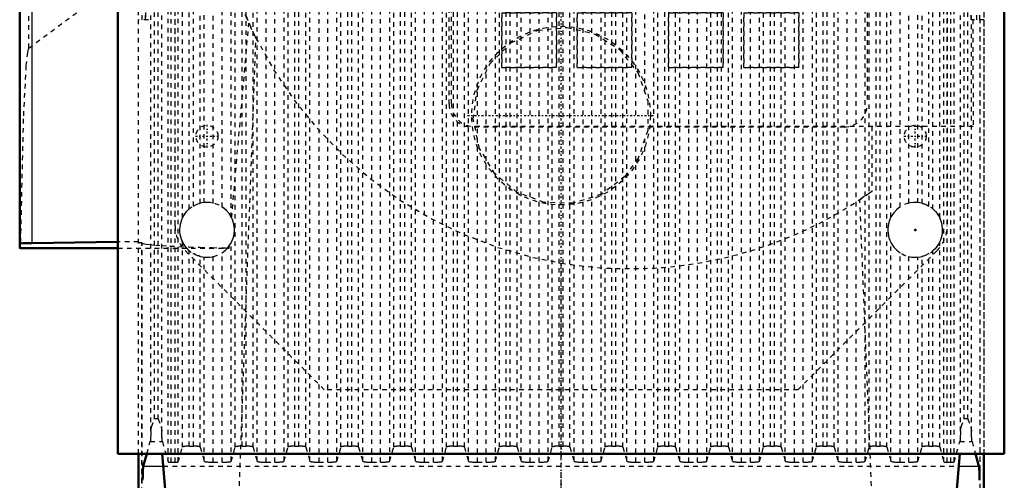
# Model space of a CAD drawing. Header units: millimetres. Extents: x -1089 to 355, y -118 to 1145.
# Tile 8 of 20: x -579 to -363, y 620 to 721. Entities that reach past the tile are written whole.
import ezdxf

# ---------------------------------------------------------------- set-up
doc = ezdxf.new("R2010")
doc.units = ezdxf.units.MM
doc.linetypes.add('Center', pattern=[1.5, 0.45, -0.5, 0.05, -0.5])
doc.linetypes.add('Dashed', pattern=[2, 1, -1])
for name, color, linetype, lineweight in [('2d ConnectionPoints', 7, 'Continuous', 50), ('AM_0', 7, 'Continuous', 50), ('AM_4', 3, 'Continuous', 25), ('AM_7', 7, 'Center', 25), ('AM_9', 6, 'Dashed', 25)]:
    doc.layers.add(name, color=color, linetype=linetype, lineweight=lineweight)

# ---------------------------------------------------------------- blocks, each defined once
blk = doc.blocks.new('67_part_1_2_0_in_HSVP164161451021531101300230_2')
at = {"layer": 'AM_9'}
for p, q in [((-479.5, 849.5), (-398, 849.5)), ((-484.5, 702.5), (-484.5, 844.5)), ((-393, 844.5), (-393, 702.5)), ((-473, 825.5), (-404.5, 825.5)), ((-473, 788.5), (-473, 825.5)), ((-404.5, 825.5), (-404.5, 788.5)), ((-404.5, 788.5), (-473, 788.5)), ((-473, 762.5), (-473, 774.5)), ((-473, 774.5), (-461, 774.5)), ((-461, 774.5), (-461, 762.5)), ((-456.5, 762.5), (-456.5, 774.5)), ((-456.5, 774.5), (-444.5, 774.5)), ((-444.5, 774.5), (-444.5, 762.5)), ((-436.5, 774.5), (-424.5, 774.5)), ((-436.5, 762.5), (-436.5, 774.5)), ((-424.5, 774.5), (-424.5, 762.5)), ((-420, 762.5), (-420, 774.5)), ((-420, 774.5), (-408, 774.5)), ((-408, 774.5), (-408, 762.5)), ((-461, 762.5), (-473, 762.5)), ((-444.5, 762.5), (-456.5, 762.5)), ((-424.5, 762.5), (-436.5, 762.5)), ((-408, 762.5), (-420, 762.5)), ((-446.5, 751.5), (-442.23, 758.89)), ((-438.77, 758.89), (-434.5, 751.5)), ((-434.5, 751.5), (-446.5, 751.5)), ((-461.5, 736.5), (-461.5, 748.5)), ((-461.5, 748.5), (-449.5, 748.5)), ((-449.5, 748.5), (-449.5, 736.5)), ((-446.5, 748.5), (-434.5, 748.5)), ((-446.5, 736.5), (-446.5, 748.5)), ((-434.5, 748.5), (-434.5, 736.5)), ((-431.5, 736.5), (-431.5, 748.5)), ((-431.5, 748.5), (-419.5, 748.5)), ((-419.5, 748.5), (-419.5, 736.5)), ((-449.5, 736.5), (-461.5, 736.5)), ((-434.5, 736.5), (-446.5, 736.5)), ((-419.5, 736.5), (-431.5, 736.5)), ((-446.5, 733.5), (-434.5, 733.5)), ((-442.23, 726.11), (-446.5, 733.5)), ((-434.5, 733.5), (-438.77, 726.11)), ((-473, 722.5), (-461, 722.5)), ((-473, 710.5), (-473, 722.5)), ((-461, 722.5), (-461, 710.5)), ((-456.5, 710.5), (-456.5, 722.5)), ((-456.5, 722.5), (-444.5, 722.5)), ((-444.5, 722.5), (-444.5, 710.5)), ((-436.5, 710.5), (-436.5, 722.5)), ((-436.5, 722.5), (-424.5, 722.5)), ((-424.5, 722.5), (-424.5, 710.5)), ((-420, 722.5), (-408, 722.5)), ((-420, 710.5), (-420, 722.5)), ((-408, 722.5), (-408, 710.5)), ((-461, 710.5), (-473, 710.5)), ((-444.5, 710.5), (-456.5, 710.5)), ((-424.5, 710.5), (-436.5, 710.5)), ((-408, 710.5), (-420, 710.5)), ((-398, 697.5), (-479.5, 697.5))]:
    blk.add_line(p, q, dxfattribs=at)
for centre, radius, start, end in [((-479.5, 844.5), 5, 90, 180), ((-398, 844.5), 5, 0, 90), ((-440.5, 757.89), 2, 30, 150), ((-440.5, 727.11), 2, 210, 330), ((-479.5, 702.5), 5, 180, 270), ((-398, 702.5), 5, 270, 0)]:
    blk.add_arc(centre, radius, start, end, dxfattribs=at)
blk = doc.blocks.new('68_part_2_2_0_in_HSVP164161451021531101300230_2')
at = {"layer": 'AM_9'}
for p, q in [((-473, 774.5), (-473, 762.5)), ((-461, 774.5), (-473, 774.5)), ((-461, 762.5), (-461, 774.5)), ((-444.5, 774.5), (-456.5, 774.5)), ((-456.5, 774.5), (-456.5, 762.5)), ((-444.5, 762.5), (-444.5, 774.5)), ((-424.5, 774.5), (-436.5, 774.5)), ((-436.5, 774.5), (-436.5, 762.5)), ((-424.5, 762.5), (-424.5, 774.5)), ((-408, 774.5), (-420, 774.5)), ((-420, 774.5), (-420, 762.5)), ((-408, 762.5), (-408, 774.5)), ((-473, 762.5), (-461, 762.5)), ((-456.5, 762.5), (-444.5, 762.5)), ((-436.5, 762.5), (-424.5, 762.5)), ((-420, 762.5), (-408, 762.5)), ((-442.23, 758.89), (-446.5, 751.5)), ((-434.5, 751.5), (-438.77, 758.89)), ((-446.5, 751.5), (-434.5, 751.5)), ((-461.5, 748.5), (-461.5, 736.5)), ((-449.5, 748.5), (-461.5, 748.5)), ((-449.5, 736.5), (-449.5, 748.5)), ((-446.5, 748.5), (-446.5, 736.5)), ((-434.5, 748.5), (-446.5, 748.5)), ((-434.5, 736.5), (-434.5, 748.5)), ((-431.5, 748.5), (-431.5, 736.5)), ((-419.5, 748.5), (-431.5, 748.5)), ((-419.5, 736.5), (-419.5, 748.5)), ((-461.5, 736.5), (-449.5, 736.5)), ((-446.5, 736.5), (-434.5, 736.5)), ((-431.5, 736.5), (-419.5, 736.5)), ((-446.5, 733.5), (-442.23, 726.11)), ((-434.5, 733.5), (-446.5, 733.5)), ((-438.77, 726.11), (-434.5, 733.5)), ((-473, 722.5), (-473, 710.5)), ((-461, 722.5), (-473, 722.5)), ((-461, 710.5), (-461, 722.5)), ((-444.5, 722.5), (-456.5, 722.5)), ((-456.5, 722.5), (-456.5, 710.5)), ((-444.5, 710.5), (-444.5, 722.5)), ((-436.5, 722.5), (-436.5, 710.5)), ((-424.5, 722.5), (-436.5, 722.5)), ((-424.5, 710.5), (-424.5, 722.5)), ((-420, 722.5), (-420, 710.5)), ((-408, 722.5), (-420, 722.5)), ((-408, 710.5), (-408, 722.5)), ((-473, 710.5), (-461, 710.5)), ((-456.5, 710.5), (-444.5, 710.5)), ((-436.5, 710.5), (-424.5, 710.5)), ((-420, 710.5), (-408, 710.5))]:
    blk.add_line(p, q, dxfattribs=at)
for centre, start, end in [((-440.5, 757.89), 30, 150), ((-440.5, 727.11), 210, 330)]:
    blk.add_arc(centre, 2, start, end, dxfattribs=at)
blk = doc.blocks.new('69_Upper_Cover_2PumpDrive_210_2_0_in_HSVP164161451021531101300230_2')
at = {"layer": 'AM_0'}
for p, q in [((-578.5, 871), (-578.5, 671.05)), ((-578.37, 671.02), (-557, 671.02)), ((-557, 672.35), (-575.87, 672.12)), ((-552.5, 589), (-552.5, 626)), ((-367.5, 626), (-367.5, 590))]:
    blk.add_line(p, q, dxfattribs=at)
blk.add_lwpolyline([(-578.37, 671.02), (-578.43, 671.03), (-578.47, 671.03), (-578.49, 671.04), (-578.5, 671.05), (-578.5, 671.05)], dxfattribs=at)
blk.add_ellipse((-574.5, 671.99), major_axis=(-4, 0), ratio=0.03333, start_param=5.061455, end_param=6.283185, dxfattribs=at)
at = {"layer": 'AM_4'}
blk.add_line((-575.87, 871), (-575.87, 672.12), dxfattribs=at)
at = {"layer": 'AM_9'}
for p, q in [((-576.53, 714.78), (-576.53, 871)), ((-370.26, 721), (-370.78, 869.46)), ((-551.66, 721), (-551.66, 866.56)), ((-551, 721), (-551, 867.66)), ((-550.93, 866.58), (-550.93, 721)), ((-369, 721), (-369, 867.66)), ((-368.34, 721), (-368.34, 866.56)), ((-552.5, 626), (-552.5, 863)), ((-367.5, 863), (-367.5, 626)), ((-484, 702.6), (-484, 844.6)), ((-576.53, 714.78), (-535.6, 745.17)), ((-550.33, 721), (-552.5, 721)), ((-532.11, 677.59), (-528.35, 720.26)), ((-526.8, 717), (-528.35, 720.26)), ((-367.5, 721), (-370.26, 721)), ((-369.92, 721), (-369.8, 697.6)), ((-368.32, 586.25), (-368.32, 721)), ((-368.25, 586.4), (-368.25, 721)), ((-531.81, 581), (-526.8, 717)), ((-369.8, 697.6), (-479, 697.6)), ((-392, 697.6), (-392, 683.41)), ((-392, 683.41), (-394.62, 681.62)), ((-390.52, 581), (-394.62, 681.62)), ((-552.5, 672.4), (-557, 672.35)), ((-557, 671.02), (-532.66, 671.02)), ((-551.75, 672.18), (-552.5, 672.18)), ((-551.75, 585.62), (-551.75, 672.18)), ((-551.68, 672.11), (-551.75, 672.18)), ((-551.68, 585.47), (-551.68, 672.11)), ((-532.66, 671.02), (-532.6, 671.74)), ((-460, 581), (-460, 667.74))]:
    blk.add_line(p, q, dxfattribs=at)
for points in [[(-535.6, 745.17), (-535.14, 742.26), (-532.47, 731.13), (-528.35, 720.26)], [(-526.8, 717), (-522.92, 710.03), (-518.44, 703.42), (-513.4, 697.23), (-507.84, 691.5), (-501.81, 686.27), (-495.34, 681.59), (-488.49, 677.5), (-481.31, 674.01), (-473.85, 671.17), (-466.17, 668.98), (-460, 667.74)], [(-576.53, 714.78), (-576.58, 714.73), (-576.65, 714.56), (-576.81, 713.85), (-577.13, 710.94), (-577.73, 699.28), (-578.37, 671.16), (-578.37, 671.02)], [(-551.68, 672.11), (-551.41, 672), (-550.83, 671.88), (-549.96, 671.77), (-548.79, 671.66), (-547.34, 671.55), (-545.63, 671.45), (-543.65, 671.36), (-541.43, 671.27), (-538.98, 671.18), (-536.33, 671.11), (-533.49, 671.04), (-532.66, 671.02)]]:
    blk.add_lwpolyline(points, dxfattribs=at)
for centre, radius, start, end in [((-445, 758), 91.5, 188.0593, 206.6204), ((-479, 702.6), 5, 180, 270), ((-445, 758), 91.5, 260.5647, 305.3968)]:
    blk.add_arc(centre, radius, start, end, dxfattribs=at)
blk = doc.blocks.new('70_Lower_Cover_2PumpDrive_2_2_0_in_HSVP164161451021531101300230_2')
at = {"layer": 'AM_0'}
for p, q in [((-552.5, 588.5), (-552.5, 626)), ((-551.46, 623.27), (-550.68, 626)), ((-369.32, 626), (-368.54, 623.27)), ((-367.5, 626), (-367.5, 588.5))]:
    blk.add_line(p, q, dxfattribs=at)
for points in [[(-551.6, 620.18), (-551.59, 620.58), (-551.58, 620.96), (-551.58, 621.32), (-551.57, 621.65), (-551.56, 621.97), (-551.54, 622.25), (-551.53, 622.5), (-551.52, 622.72), (-551.5, 622.91), (-551.49, 623.06), (-551.48, 623.18), (-551.46, 623.26), (-551.46, 623.27)], [(-368.54, 623.27), (-368.53, 623.2), (-368.51, 623.09), (-368.5, 622.95), (-368.48, 622.76), (-368.47, 622.55), (-368.46, 622.3), (-368.45, 622.02), (-368.44, 621.72), (-368.43, 621.39), (-368.42, 621.03), (-368.41, 620.66), (-368.4, 620.26), (-368.4, 620.18)]]:
    blk.add_lwpolyline(points, dxfattribs=at)
at = {"layer": 'AM_4'}
for p, q in [((-551.46, 623.27), (-547.07, 623.27)), ((-372.93, 623.27), (-368.54, 623.27))]:
    blk.add_line(p, q, dxfattribs=at)
at = {"layer": 'AM_9'}
for p, q in [((-546.02, 624.22), (-546.02, 869.37)), ((-545.32, 624.14), (-545.32, 869.4)), ((-544.5, 624.14), (-544.5, 869.4)), ((-543.8, 624.22), (-543.8, 869.37)), ((-526.55, 624.38), (-526.55, 869.33)), ((-524.55, 624.14), (-524.55, 869.4)), ((-522.63, 624.14), (-522.63, 869.4)), ((-520.64, 624.38), (-520.64, 869.33)), ((-514.99, 624.38), (-514.99, 869.33)), ((-512.99, 624.14), (-512.99, 869.4)), ((-511.07, 624.14), (-511.07, 869.4)), ((-509.07, 624.38), (-509.07, 869.33)), ((-503.43, 624.38), (-503.43, 869.33)), ((-501.43, 624.14), (-501.43, 869.4)), ((-499.51, 624.14), (-499.51, 869.4)), ((-497.51, 624.38), (-497.51, 869.33)), ((-491.86, 624.38), (-491.86, 869.33)), ((-489.87, 624.14), (-489.87, 869.4)), ((-487.95, 624.14), (-487.95, 869.4)), ((-485.95, 624.38), (-485.95, 869.33)), ((-480.3, 624.38), (-480.3, 869.33)), ((-478.3, 624.14), (-478.3, 869.4)), ((-476.38, 624.14), (-476.38, 869.4)), ((-474.39, 624.38), (-474.39, 869.33)), ((-468.74, 624.38), (-468.74, 869.33)), ((-466.74, 624.14), (-466.74, 869.4)), ((-464.82, 624.14), (-464.82, 869.4)), ((-462.82, 624.38), (-462.82, 869.33)), ((-457.18, 624.38), (-457.18, 869.33)), ((-455.18, 624.14), (-455.18, 869.4)), ((-453.26, 624.14), (-453.26, 869.4)), ((-451.26, 624.38), (-451.26, 869.33)), ((-445.61, 624.38), (-445.61, 869.33)), ((-443.62, 624.14), (-443.62, 869.4)), ((-441.7, 705.14), (-441.7, 869.4)), ((-439.7, 624.38), (-439.7, 869.33)), ((-434.05, 624.38), (-434.05, 869.33)), ((-432.05, 624.14), (-432.05, 869.4)), ((-430.13, 624.14), (-430.13, 869.4)), ((-428.14, 624.38), (-428.14, 869.33)), ((-422.49, 624.38), (-422.49, 869.33)), ((-420.49, 624.14), (-420.49, 869.4)), ((-418.57, 624.14), (-418.57, 869.4)), ((-416.57, 624.38), (-416.57, 869.33)), ((-410.93, 624.38), (-410.93, 869.33)), ((-408.93, 624.14), (-408.93, 869.4)), ((-407.01, 624.14), (-407.01, 869.4)), ((-405.01, 624.38), (-405.01, 869.33)), ((-399.36, 624.38), (-399.36, 869.33)), ((-397.37, 624.14), (-397.37, 869.4)), ((-395.45, 624.14), (-395.45, 869.4)), ((-393.45, 624.38), (-393.45, 869.33)), ((-376.2, 624.22), (-376.2, 869.37)), ((-375.5, 624.14), (-375.5, 869.4)), ((-374.68, 624.14), (-374.68, 869.4)), ((-373.98, 624.22), (-373.98, 869.37)), ((-549.8, 630.94), (-549.8, 867.92)), ((-549, 633.61), (-549, 867.96)), ((-548.2, 633.61), (-548.2, 867.96)), ((-547.4, 630.94), (-547.4, 867.99)), ((-531.32, 627.47), (-531.32, 868.45)), ((-529.82, 627.65), (-529.82, 868.4)), ((-528.93, 627.65), (-528.93, 868.4)), ((-527.43, 627.47), (-527.43, 868.45)), ((-519.76, 627.47), (-519.76, 868.45)), ((-518.26, 627.65), (-518.26, 868.4)), ((-517.37, 627.65), (-517.37, 868.4)), ((-515.87, 627.47), (-515.87, 868.45)), ((-508.19, 627.47), (-508.19, 868.45)), ((-506.69, 627.65), (-506.69, 868.4)), ((-505.81, 627.65), (-505.81, 868.4)), ((-504.31, 627.47), (-504.31, 868.45)), ((-496.63, 627.47), (-496.63, 868.45)), ((-495.13, 627.65), (-495.13, 868.4)), ((-494.24, 627.65), (-494.24, 868.4)), ((-492.74, 627.47), (-492.74, 868.45)), ((-485.07, 627.47), (-485.07, 868.45)), ((-483.57, 627.65), (-483.57, 868.4)), ((-482.68, 627.65), (-482.68, 868.4)), ((-481.18, 627.47), (-481.18, 868.45)), ((-473.51, 627.47), (-473.51, 868.45)), ((-472.01, 627.65), (-472.01, 868.4)), ((-471.12, 627.65), (-471.12, 868.4)), ((-469.62, 627.47), (-469.62, 868.45)), ((-461.94, 627.47), (-461.94, 868.45)), ((-460.44, 627.65), (-460.44, 868.4)), ((-459.56, 627.65), (-459.56, 868.4)), ((-458.06, 627.47), (-458.06, 868.45)), ((-450.38, 627.47), (-450.38, 868.45)), ((-448.88, 627.65), (-448.88, 868.4)), ((-447.99, 627.65), (-447.99, 868.4)), ((-446.49, 627.47), (-446.49, 868.45)), ((-438.82, 627.47), (-438.82, 868.45)), ((-437.32, 627.65), (-437.32, 868.4)), ((-436.43, 627.65), (-436.43, 868.4)), ((-434.93, 627.47), (-434.93, 868.45)), ((-427.26, 627.47), (-427.26, 868.45)), ((-425.76, 627.65), (-425.76, 868.4)), ((-424.87, 627.65), (-424.87, 868.4)), ((-423.37, 627.47), (-423.37, 868.45)), ((-415.69, 627.47), (-415.69, 868.45)), ((-414.19, 627.65), (-414.19, 868.4)), ((-413.31, 627.65), (-413.31, 868.4)), ((-411.81, 627.47), (-411.81, 868.45)), ((-404.13, 627.47), (-404.13, 868.45)), ((-402.63, 627.65), (-402.63, 868.4)), ((-401.74, 627.65), (-401.74, 868.4)), ((-400.24, 627.47), (-400.24, 868.45)), ((-392.57, 627.47), (-392.57, 868.45)), ((-391.07, 627.65), (-391.07, 868.4)), ((-390.18, 627.65), (-390.18, 868.4)), ((-388.68, 627.47), (-388.68, 868.45)), ((-372.6, 630.94), (-372.6, 867.99)), ((-371.8, 633.61), (-371.8, 867.96)), ((-371, 633.61), (-371, 867.96)), ((-370.2, 630.94), (-370.2, 867.99)), ((-367.5, 862.5), (-367.5, 626)), ((-552.5, 626), (-552.5, 861.5)), ((-542.88, 677.65), (-542.88, 827.35)), ((-541.38, 679.58), (-541.38, 825.42)), ((-532.2, 677.81), (-532.2, 827.19)), ((-387.8, 677.81), (-387.8, 827.19)), ((-378.62, 679.58), (-378.62, 825.42)), ((-377.12, 677.65), (-377.12, 827.35)), ((-540.49, 680.2), (-540.49, 824.8)), ((-538.99, 680.81), (-538.99, 824.19)), ((-538.11, 680.97), (-538.11, 824.03)), ((-536.12, 680.84), (-536.12, 824.16)), ((-534.2, 680.01), (-534.2, 824.99)), ((-385.8, 680.01), (-385.8, 824.99)), ((-383.88, 680.84), (-383.88, 824.16)), ((-381.89, 680.97), (-381.89, 824.03)), ((-381.01, 680.81), (-381.01, 824.19)), ((-379.51, 680.2), (-379.51, 824.8)), ((-441.7, 624.14), (-441.7, 694.84)), ((-542.88, 627.47), (-542.88, 672.35)), ((-541.38, 627.65), (-541.38, 670.42)), ((-532.2, 624.38), (-532.2, 672.19)), ((-387.8, 624.38), (-387.8, 672.19)), ((-378.62, 627.65), (-378.62, 670.42)), ((-377.12, 627.47), (-377.12, 672.35)), ((-540.49, 627.65), (-540.49, 669.8)), ((-538.99, 627.47), (-538.99, 669.19)), ((-538.11, 624.38), (-538.11, 669.03)), ((-536.12, 624.14), (-536.12, 669.16)), ((-534.2, 624.14), (-534.2, 669.99)), ((-385.8, 624.14), (-385.8, 669.99)), ((-383.88, 624.14), (-383.88, 669.16)), ((-381.89, 624.38), (-381.89, 669.03)), ((-381.01, 627.47), (-381.01, 669.19)), ((-379.51, 627.65), (-379.51, 669.8)), ((-548.2, 633.61), (-549, 633.61)), ((-371, 633.61), (-371.8, 633.61)), ((-550.68, 626), (-549.93, 628.65)), ((-549.93, 628.65), (-547.28, 628.65)), ((-547.28, 628.65), (-546.02, 624.22)), ((-543.8, 624.22), (-542.88, 627.47)), ((-541.38, 627.65), (-540.49, 627.65)), ((-538.99, 627.47), (-538.11, 624.38)), ((-532.2, 624.38), (-531.32, 627.47)), ((-529.82, 627.65), (-528.93, 627.65)), ((-527.43, 627.47), (-526.55, 624.38)), ((-520.64, 624.38), (-519.76, 627.47)), ((-518.26, 627.65), (-517.37, 627.65)), ((-515.87, 627.47), (-514.99, 624.38)), ((-509.07, 624.38), (-508.19, 627.47)), ((-506.69, 627.65), (-505.81, 627.65)), ((-504.31, 627.47), (-503.43, 624.38)), ((-497.51, 624.38), (-496.63, 627.47)), ((-495.13, 627.65), (-494.24, 627.65)), ((-492.74, 627.47), (-491.86, 624.38)), ((-485.95, 624.38), (-485.07, 627.47)), ((-483.57, 627.65), (-482.68, 627.65)), ((-481.18, 627.47), (-480.3, 624.38)), ((-474.39, 624.38), (-473.51, 627.47)), ((-472.01, 627.65), (-471.12, 627.65)), ((-469.62, 627.47), (-468.74, 624.38)), ((-462.82, 624.38), (-461.94, 627.47)), ((-460.44, 627.65), (-459.56, 627.65)), ((-458.06, 627.47), (-457.18, 624.38)), ((-451.26, 624.38), (-450.38, 627.47)), ((-448.88, 627.65), (-447.99, 627.65)), ((-446.49, 627.47), (-445.61, 624.38)), ((-439.7, 624.38), (-438.82, 627.47)), ((-437.32, 627.65), (-436.43, 627.65)), ((-434.93, 627.47), (-434.05, 624.38)), ((-428.14, 624.38), (-427.26, 627.47)), ((-425.76, 627.65), (-424.87, 627.65)), ((-423.37, 627.47), (-422.49, 624.38)), ((-416.57, 624.38), (-415.69, 627.47)), ((-414.19, 627.65), (-413.31, 627.65)), ((-411.81, 627.47), (-410.93, 624.38)), ((-405.01, 624.38), (-404.13, 627.47)), ((-402.63, 627.65), (-401.74, 627.65)), ((-400.24, 627.47), (-399.36, 624.38)), ((-393.45, 624.38), (-392.57, 627.47)), ((-391.07, 627.65), (-390.18, 627.65)), ((-388.68, 627.47), (-387.8, 624.38)), ((-381.89, 624.38), (-381.01, 627.47)), ((-379.51, 627.65), (-378.62, 627.65)), ((-377.12, 627.47), (-376.2, 624.22)), ((-373.98, 624.22), (-372.72, 628.65)), ((-372.72, 628.65), (-370.07, 628.65)), ((-370.07, 628.65), (-369.32, 626)), ((-547.07, 623.27), (-372.93, 623.27)), ((-545.32, 624.14), (-544.5, 624.14)), ((-536.12, 624.14), (-534.2, 624.14)), ((-524.55, 624.14), (-522.63, 624.14)), ((-512.99, 624.14), (-511.07, 624.14)), ((-501.43, 624.14), (-499.51, 624.14)), ((-489.87, 624.14), (-487.95, 624.14)), ((-478.3, 624.14), (-476.38, 624.14)), ((-466.74, 624.14), (-464.82, 624.14)), ((-455.18, 624.14), (-453.26, 624.14)), ((-443.62, 624.14), (-441.7, 624.14)), ((-432.05, 624.14), (-430.13, 624.14)), ((-420.49, 624.14), (-418.57, 624.14)), ((-408.93, 624.14), (-407.01, 624.14)), ((-397.37, 624.14), (-395.45, 624.14)), ((-385.8, 624.14), (-383.88, 624.14)), ((-375.5, 624.14), (-374.68, 624.14))]:
    blk.add_line(p, q, dxfattribs=at)
for points in [[(-536.12, 680.84), (-536.21, 680.86), (-536.88, 680.97), (-537.43, 681), (-537.84, 680.99), (-538.08, 680.97), (-538.11, 680.97)], [(-381.89, 680.97), (-382.02, 680.98), (-382.37, 681), (-382.88, 680.99), (-383.5, 680.92), (-383.88, 680.84)], [(-542.88, 677.65), (-542.88, 677.66), (-542.85, 677.71), (-542.76, 677.88), (-542.51, 678.31), (-541.92, 679.06), (-541.38, 679.58)], [(-540.49, 680.2), (-540.46, 680.22), (-539.95, 680.48), (-539.48, 680.66), (-539.17, 680.76), (-539.01, 680.81), (-538.99, 680.81)], [(-538.11, 680.97), (-538.63, 680.89), (-538.99, 680.81)], [(-532.2, 677.81), (-532.23, 677.86), (-532.34, 678.07), (-532.68, 678.57), (-533.4, 679.38), (-534.15, 679.97), (-534.2, 680.01)], [(-385.8, 680.01), (-386.59, 679.39), (-387.2, 678.73), (-387.6, 678.15), (-387.74, 677.92), (-387.8, 677.82), (-387.8, 677.81)], [(-381.01, 680.81), (-381.52, 680.92), (-381.89, 680.97)], [(-381.01, 680.81), (-380.91, 680.79), (-380.67, 680.71), (-380.31, 680.59), (-379.89, 680.4), (-379.51, 680.2)], [(-378.62, 679.58), (-378.08, 679.05), (-377.56, 678.41), (-377.29, 677.98), (-377.17, 677.76), (-377.13, 677.67), (-377.12, 677.65)], [(-542.88, 677.65), (-543.09, 677.18), (-543.26, 676.68), (-543.38, 676.17), (-543.46, 675.65), (-543.5, 675.13), (-543.49, 674.61), (-543.43, 674.09), (-543.33, 673.58), (-543.18, 673.07), (-542.99, 672.58), (-542.88, 672.35)], [(-532.2, 672.19), (-531.97, 672.66), (-531.79, 673.15), (-531.65, 673.66), (-531.56, 674.17), (-531.51, 674.69), (-531.5, 675.22), (-531.55, 675.74), (-531.63, 676.26), (-531.76, 676.76), (-531.94, 677.26), (-532.16, 677.73), (-532.2, 677.81)], [(-387.8, 677.81), (-388.03, 677.34), (-388.21, 676.85), (-388.35, 676.34), (-388.44, 675.83), (-388.49, 675.31), (-388.5, 674.78), (-388.45, 674.26), (-388.37, 673.74), (-388.24, 673.24), (-388.06, 672.74), (-387.84, 672.27), (-387.8, 672.19)], [(-377.12, 672.35), (-376.91, 672.82), (-376.74, 673.32), (-376.62, 673.83), (-376.54, 674.35), (-376.5, 674.87), (-376.51, 675.39), (-376.57, 675.91), (-376.67, 676.42), (-376.82, 676.93), (-377.01, 677.42), (-377.12, 677.65)], [(-541.38, 670.42), (-541.93, 670.96), (-542.44, 671.6), (-542.71, 672.02), (-542.83, 672.24), (-542.87, 672.33), (-542.88, 672.35)], [(-534.2, 669.99), (-533.98, 670.14), (-533.21, 670.8), (-532.62, 671.51), (-532.36, 671.91), (-532.24, 672.12), (-532.2, 672.19)], [(-387.8, 672.19), (-387.76, 672.11), (-387.61, 671.85), (-387.18, 671.24), (-386.54, 670.56), (-385.8, 669.99)], [(-377.12, 672.35), (-377.15, 672.28), (-377.25, 672.1), (-377.53, 671.63), (-378.14, 670.88), (-378.62, 670.42)], [(-538.99, 669.19), (-539.07, 669.21), (-539.3, 669.28), (-539.64, 669.4), (-540.06, 669.58), (-540.49, 669.8)], [(-538.99, 669.19), (-538.48, 669.08), (-538.11, 669.03)], [(-538.11, 669.03), (-538.09, 669.03), (-537.89, 669.01), (-537.48, 669), (-536.93, 669.03), (-536.3, 669.12), (-536.12, 669.16)], [(-383.88, 669.16), (-383.25, 669.05), (-382.68, 669), (-382.23, 669.01), (-381.95, 669.02), (-381.89, 669.03)], [(-381.89, 669.03), (-381.37, 669.11), (-381.01, 669.19)], [(-379.51, 669.8), (-380.01, 669.54), (-380.49, 669.35), (-380.81, 669.24), (-380.98, 669.2), (-381.01, 669.19)], [(-549.8, 630.94), (-549.64, 631.87), (-549.01, 633.6), (-549, 633.61)], [(-548.2, 633.61), (-548.2, 633.6), (-547.57, 631.87), (-547.4, 630.94)], [(-372.6, 630.94), (-372.43, 631.87), (-371.8, 633.6), (-371.8, 633.61)], [(-371, 633.61), (-370.99, 633.6), (-370.36, 631.87), (-370.2, 630.94)], [(-549.8, 630.94), (-549.81, 630.58), (-549.82, 630.25), (-549.83, 629.94), (-549.84, 629.65), (-549.86, 629.4), (-549.87, 629.18), (-549.88, 629), (-549.9, 628.85), (-549.91, 628.73), (-549.93, 628.65), (-549.93, 628.65)], [(-547.28, 628.65), (-547.29, 628.72), (-547.31, 628.83), (-547.32, 628.97), (-547.34, 629.15), (-547.35, 629.37), (-547.36, 629.62), (-547.37, 629.89), (-547.38, 630.2), (-547.39, 630.53), (-547.4, 630.89), (-547.4, 630.94)], [(-372.6, 630.94), (-372.61, 630.58), (-372.61, 630.25), (-372.63, 629.94), (-372.64, 629.65), (-372.65, 629.4), (-372.66, 629.18), (-372.68, 629), (-372.69, 628.85), (-372.71, 628.73), (-372.72, 628.65), (-372.72, 628.65)], [(-370.07, 628.65), (-370.09, 628.72), (-370.1, 628.83), (-370.11, 628.97), (-370.13, 629.15), (-370.14, 629.37), (-370.15, 629.62), (-370.17, 629.89), (-370.18, 630.2), (-370.19, 630.53), (-370.2, 630.89), (-370.2, 630.94)], [(-541.38, 627.65), (-541.51, 627.65), (-541.64, 627.65), (-541.77, 627.64), (-541.89, 627.64), (-542.02, 627.63), (-542.13, 627.63), (-542.24, 627.62), (-542.35, 627.61), (-542.44, 627.6), (-542.53, 627.58), (-542.61, 627.57), (-542.68, 627.56), (-542.74, 627.54), (-542.79, 627.53), (-542.83, 627.51), (-542.86, 627.5), (-542.88, 627.48), (-542.88, 627.47)], [(-538.99, 627.47), (-539, 627.49), (-539.03, 627.5), (-539.06, 627.52), (-539.1, 627.53), (-539.16, 627.55), (-539.22, 627.56), (-539.3, 627.58), (-539.38, 627.59), (-539.47, 627.6), (-539.57, 627.61), (-539.68, 627.62), (-539.79, 627.63), (-539.91, 627.64), (-540.03, 627.64), (-540.16, 627.65), (-540.28, 627.65), (-540.41, 627.65), (-540.49, 627.65)], [(-529.82, 627.65), (-529.95, 627.65), (-530.08, 627.65), (-530.21, 627.64), (-530.33, 627.64), (-530.45, 627.63), (-530.57, 627.63), (-530.68, 627.62), (-530.78, 627.61), (-530.88, 627.6), (-530.97, 627.58), (-531.05, 627.57), (-531.12, 627.56), (-531.18, 627.54), (-531.23, 627.53), (-531.27, 627.51), (-531.3, 627.5), (-531.31, 627.48), (-531.32, 627.47)], [(-527.43, 627.47), (-527.44, 627.49), (-527.46, 627.5), (-527.5, 627.52), (-527.54, 627.53), (-527.59, 627.55), (-527.66, 627.56), (-527.73, 627.58), (-527.82, 627.59), (-527.91, 627.6), (-528.01, 627.61), (-528.11, 627.62), (-528.23, 627.63), (-528.34, 627.64), (-528.47, 627.64), (-528.59, 627.65), (-528.72, 627.65), (-528.85, 627.65), (-528.93, 627.65)], [(-518.26, 627.65), (-518.39, 627.65), (-518.52, 627.65), (-518.64, 627.64), (-518.77, 627.64), (-518.89, 627.63), (-519.01, 627.63), (-519.12, 627.62), (-519.22, 627.61), (-519.32, 627.6), (-519.41, 627.58), (-519.49, 627.57), (-519.56, 627.56), (-519.62, 627.54), (-519.67, 627.53), (-519.71, 627.51), (-519.73, 627.5), (-519.75, 627.48), (-519.76, 627.47)], [(-515.87, 627.47), (-515.88, 627.49), (-515.9, 627.5), (-515.93, 627.52), (-515.98, 627.53), (-516.03, 627.55), (-516.1, 627.56), (-516.17, 627.58), (-516.25, 627.59), (-516.35, 627.6), (-516.44, 627.61), (-516.55, 627.62), (-516.66, 627.63), (-516.78, 627.64), (-516.9, 627.64), (-517.03, 627.65), (-517.16, 627.65), (-517.29, 627.65), (-517.37, 627.65)], [(-506.69, 627.65), (-506.82, 627.65), (-506.95, 627.65), (-507.08, 627.64), (-507.21, 627.64), (-507.33, 627.63), (-507.44, 627.63), (-507.55, 627.62), (-507.66, 627.61), (-507.75, 627.6), (-507.84, 627.58), (-507.92, 627.57), (-507.99, 627.56), (-508.05, 627.54), (-508.1, 627.53), (-508.14, 627.51), (-508.17, 627.5), (-508.19, 627.48), (-508.19, 627.47)], [(-504.31, 627.47), (-504.32, 627.49), (-504.34, 627.5), (-504.37, 627.52), (-504.42, 627.53), (-504.47, 627.55), (-504.53, 627.56), (-504.61, 627.58), (-504.69, 627.59), (-504.78, 627.6), (-504.88, 627.61), (-504.99, 627.62), (-505.1, 627.63), (-505.22, 627.64), (-505.34, 627.64), (-505.47, 627.65), (-505.6, 627.65), (-505.73, 627.65), (-505.81, 627.65)], [(-495.13, 627.65), (-495.26, 627.65), (-495.39, 627.65), (-495.52, 627.64), (-495.64, 627.64), (-495.77, 627.63), (-495.88, 627.63), (-495.99, 627.62), (-496.1, 627.61), (-496.19, 627.6), (-496.28, 627.58), (-496.36, 627.57), (-496.43, 627.56), (-496.49, 627.54), (-496.54, 627.53), (-496.58, 627.51), (-496.61, 627.5), (-496.63, 627.48), (-496.63, 627.47)], [(-492.74, 627.47), (-492.75, 627.49), (-492.78, 627.5), (-492.81, 627.52), (-492.85, 627.53), (-492.91, 627.55), (-492.97, 627.56), (-493.05, 627.58), (-493.13, 627.59), (-493.22, 627.6), (-493.32, 627.61), (-493.43, 627.62), (-493.54, 627.63), (-493.66, 627.64), (-493.78, 627.64), (-493.91, 627.65), (-494.03, 627.65), (-494.16, 627.65), (-494.24, 627.65)], [(-483.57, 627.65), (-483.7, 627.65), (-483.83, 627.65), (-483.96, 627.64), (-484.08, 627.64), (-484.2, 627.63), (-484.32, 627.63), (-484.43, 627.62), (-484.53, 627.61), (-484.63, 627.6), (-484.72, 627.58), (-484.8, 627.57), (-484.87, 627.56), (-484.93, 627.54), (-484.98, 627.53), (-485.02, 627.51), (-485.05, 627.5), (-485.06, 627.48), (-485.07, 627.47)], [(-481.18, 627.47), (-481.19, 627.49), (-481.21, 627.5), (-481.25, 627.52), (-481.29, 627.53), (-481.34, 627.55), (-481.41, 627.56), (-481.48, 627.58), (-481.57, 627.59), (-481.66, 627.6), (-481.76, 627.61), (-481.86, 627.62), (-481.98, 627.63), (-482.09, 627.64), (-482.22, 627.64), (-482.34, 627.65), (-482.47, 627.65), (-482.6, 627.65), (-482.68, 627.65)], [(-472.01, 627.65), (-472.14, 627.65), (-472.27, 627.65), (-472.39, 627.64), (-472.52, 627.64), (-472.64, 627.63), (-472.76, 627.63), (-472.87, 627.62), (-472.97, 627.61), (-473.07, 627.6), (-473.16, 627.58), (-473.24, 627.57), (-473.31, 627.56), (-473.37, 627.54), (-473.42, 627.53), (-473.46, 627.51), (-473.48, 627.5), (-473.5, 627.48), (-473.51, 627.47)], [(-469.62, 627.47), (-469.63, 627.49), (-469.65, 627.5), (-469.68, 627.52), (-469.73, 627.53), (-469.78, 627.55), (-469.85, 627.56), (-469.92, 627.58), (-470, 627.59), (-470.1, 627.6), (-470.19, 627.61), (-470.3, 627.62), (-470.41, 627.63), (-470.53, 627.64), (-470.65, 627.64), (-470.78, 627.65), (-470.91, 627.65), (-471.04, 627.65), (-471.12, 627.65)], [(-460.44, 627.65), (-460.57, 627.65), (-460.7, 627.65), (-460.83, 627.64), (-460.96, 627.64), (-461.08, 627.63), (-461.19, 627.63), (-461.3, 627.62), (-461.41, 627.61), (-461.5, 627.6), (-461.59, 627.58), (-461.67, 627.57), (-461.74, 627.56), (-461.8, 627.54), (-461.85, 627.53), (-461.89, 627.51), (-461.92, 627.5), (-461.94, 627.48), (-461.94, 627.47)], [(-458.06, 627.47), (-458.07, 627.49), (-458.09, 627.5), (-458.12, 627.52), (-458.17, 627.53), (-458.22, 627.55), (-458.28, 627.56), (-458.36, 627.58), (-458.44, 627.59), (-458.53, 627.6), (-458.63, 627.61), (-458.74, 627.62), (-458.85, 627.63), (-458.97, 627.64), (-459.09, 627.64), (-459.22, 627.65), (-459.35, 627.65), (-459.48, 627.65), (-459.56, 627.65)], [(-448.88, 627.65), (-449.01, 627.65), (-449.14, 627.65), (-449.27, 627.64), (-449.39, 627.64), (-449.52, 627.63), (-449.63, 627.63), (-449.74, 627.62), (-449.85, 627.61), (-449.94, 627.6), (-450.03, 627.58), (-450.11, 627.57), (-450.18, 627.56), (-450.24, 627.54), (-450.29, 627.53), (-450.33, 627.51), (-450.36, 627.5), (-450.38, 627.48), (-450.38, 627.47)], [(-446.49, 627.47), (-446.5, 627.49), (-446.53, 627.5), (-446.56, 627.52), (-446.6, 627.53), (-446.66, 627.55), (-446.72, 627.56), (-446.8, 627.58), (-446.88, 627.59), (-446.97, 627.6), (-447.07, 627.61), (-447.18, 627.62), (-447.29, 627.63), (-447.41, 627.64), (-447.53, 627.64), (-447.66, 627.65), (-447.78, 627.65), (-447.91, 627.65), (-447.99, 627.65)], [(-437.32, 627.65), (-437.45, 627.65), (-437.58, 627.65), (-437.71, 627.64), (-437.83, 627.64), (-437.95, 627.63), (-438.07, 627.63), (-438.18, 627.62), (-438.28, 627.61), (-438.38, 627.6), (-438.47, 627.58), (-438.55, 627.57), (-438.62, 627.56), (-438.68, 627.54), (-438.73, 627.53), (-438.77, 627.51), (-438.8, 627.5), (-438.81, 627.48), (-438.82, 627.47)], [(-434.93, 627.47), (-434.94, 627.49), (-434.96, 627.5), (-435, 627.52), (-435.04, 627.53), (-435.09, 627.55), (-435.16, 627.56), (-435.23, 627.58), (-435.32, 627.59), (-435.41, 627.6), (-435.51, 627.61), (-435.61, 627.62), (-435.73, 627.63), (-435.84, 627.64), (-435.97, 627.64), (-436.09, 627.65), (-436.22, 627.65), (-436.35, 627.65), (-436.43, 627.65)], [(-425.76, 627.65), (-425.89, 627.65), (-426.02, 627.65), (-426.14, 627.64), (-426.27, 627.64), (-426.39, 627.63), (-426.51, 627.63), (-426.62, 627.62), (-426.72, 627.61), (-426.82, 627.6), (-426.91, 627.58), (-426.99, 627.57), (-427.06, 627.56), (-427.12, 627.54), (-427.17, 627.53), (-427.21, 627.51), (-427.23, 627.5), (-427.25, 627.48), (-427.26, 627.47)], [(-423.37, 627.47), (-423.38, 627.49), (-423.4, 627.5), (-423.43, 627.52), (-423.48, 627.53), (-423.53, 627.55), (-423.6, 627.56), (-423.67, 627.58), (-423.75, 627.59), (-423.85, 627.6), (-423.94, 627.61), (-424.05, 627.62), (-424.16, 627.63), (-424.28, 627.64), (-424.4, 627.64), (-424.53, 627.65), (-424.66, 627.65), (-424.79, 627.65), (-424.87, 627.65)], [(-414.19, 627.65), (-414.32, 627.65), (-414.45, 627.65), (-414.58, 627.64), (-414.71, 627.64), (-414.83, 627.63), (-414.94, 627.63), (-415.05, 627.62), (-415.16, 627.61), (-415.25, 627.6), (-415.34, 627.58), (-415.42, 627.57), (-415.49, 627.56), (-415.55, 627.54), (-415.6, 627.53), (-415.64, 627.51), (-415.67, 627.5), (-415.69, 627.48), (-415.69, 627.47)], [(-411.81, 627.47), (-411.82, 627.49), (-411.84, 627.5), (-411.87, 627.52), (-411.92, 627.53), (-411.97, 627.55), (-412.03, 627.56), (-412.11, 627.58), (-412.19, 627.59), (-412.28, 627.6), (-412.38, 627.61), (-412.49, 627.62), (-412.6, 627.63), (-412.72, 627.64), (-412.84, 627.64), (-412.97, 627.65), (-413.1, 627.65), (-413.23, 627.65), (-413.31, 627.65)], [(-402.63, 627.65), (-402.76, 627.65), (-402.89, 627.65), (-403.02, 627.64), (-403.14, 627.64), (-403.27, 627.63), (-403.38, 627.63), (-403.49, 627.62), (-403.6, 627.61), (-403.69, 627.6), (-403.78, 627.58), (-403.86, 627.57), (-403.93, 627.56), (-403.99, 627.54), (-404.04, 627.53), (-404.08, 627.51), (-404.11, 627.5), (-404.13, 627.48), (-404.13, 627.47)], [(-400.24, 627.47), (-400.25, 627.49), (-400.28, 627.5), (-400.31, 627.52), (-400.35, 627.53), (-400.41, 627.55), (-400.47, 627.56), (-400.55, 627.58), (-400.63, 627.59), (-400.72, 627.6), (-400.82, 627.61), (-400.93, 627.62), (-401.04, 627.63), (-401.16, 627.64), (-401.28, 627.64), (-401.41, 627.65), (-401.53, 627.65), (-401.66, 627.65), (-401.74, 627.65)], [(-391.07, 627.65), (-391.2, 627.65), (-391.33, 627.65), (-391.46, 627.64), (-391.58, 627.64), (-391.7, 627.63), (-391.82, 627.63), (-391.93, 627.62), (-392.03, 627.61), (-392.13, 627.6), (-392.22, 627.58), (-392.3, 627.57), (-392.37, 627.56), (-392.43, 627.54), (-392.48, 627.53), (-392.52, 627.51), (-392.55, 627.5), (-392.56, 627.48), (-392.57, 627.47)], [(-388.68, 627.47), (-388.69, 627.49), (-388.71, 627.5), (-388.75, 627.52), (-388.79, 627.53), (-388.84, 627.55), (-388.91, 627.56), (-388.98, 627.58), (-389.07, 627.59), (-389.16, 627.6), (-389.26, 627.61), (-389.36, 627.62), (-389.48, 627.63), (-389.59, 627.64), (-389.72, 627.64), (-389.84, 627.65), (-389.97, 627.65), (-390.1, 627.65), (-390.18, 627.65)], [(-379.51, 627.65), (-379.64, 627.65), (-379.77, 627.65), (-379.89, 627.64), (-380.02, 627.64), (-380.14, 627.63), (-380.26, 627.63), (-380.37, 627.62), (-380.47, 627.61), (-380.57, 627.6), (-380.66, 627.58), (-380.74, 627.57), (-380.81, 627.56), (-380.87, 627.54), (-380.92, 627.53), (-380.96, 627.51), (-380.98, 627.5), (-381, 627.48), (-381.01, 627.47)], [(-377.12, 627.47), (-377.13, 627.49), (-377.15, 627.5), (-377.18, 627.52), (-377.23, 627.53), (-377.28, 627.55), (-377.35, 627.56), (-377.42, 627.58), (-377.5, 627.59), (-377.6, 627.6), (-377.69, 627.61), (-377.8, 627.62), (-377.91, 627.63), (-378.03, 627.64), (-378.15, 627.64), (-378.28, 627.65), (-378.41, 627.65), (-378.54, 627.65), (-378.62, 627.65)], [(-546.02, 624.22), (-546.01, 624.22), (-546, 624.21), (-545.99, 624.2), (-545.97, 624.19), (-545.94, 624.19), (-545.91, 624.18), (-545.88, 624.18), (-545.84, 624.17), (-545.8, 624.16), (-545.75, 624.16), (-545.7, 624.15), (-545.65, 624.15), (-545.59, 624.15), (-545.54, 624.15), (-545.48, 624.14), (-545.42, 624.14), (-545.36, 624.14), (-545.32, 624.14)], [(-544.5, 624.14), (-544.44, 624.14), (-544.38, 624.14), (-544.32, 624.14), (-544.26, 624.15), (-544.21, 624.15), (-544.15, 624.15), (-544.1, 624.16), (-544.05, 624.16), (-544.01, 624.17), (-543.97, 624.17), (-543.93, 624.18), (-543.9, 624.18), (-543.87, 624.19), (-543.85, 624.2), (-543.83, 624.2), (-543.81, 624.21), (-543.81, 624.22), (-543.8, 624.22)], [(-538.11, 624.38), (-538.1, 624.36), (-538.07, 624.34), (-538.03, 624.31), (-537.97, 624.29), (-537.9, 624.27), (-537.81, 624.26), (-537.71, 624.24), (-537.6, 624.22), (-537.48, 624.21), (-537.35, 624.19), (-537.2, 624.18), (-537.05, 624.17), (-536.9, 624.16), (-536.73, 624.15), (-536.57, 624.15), (-536.39, 624.14), (-536.22, 624.14), (-536.12, 624.14)], [(-534.2, 624.14), (-534.02, 624.14), (-533.85, 624.14), (-533.68, 624.15), (-533.51, 624.16), (-533.35, 624.16), (-533.2, 624.17), (-533.05, 624.19), (-532.91, 624.2), (-532.78, 624.21), (-532.66, 624.23), (-532.56, 624.25), (-532.46, 624.26), (-532.38, 624.28), (-532.32, 624.3), (-532.27, 624.32), (-532.23, 624.34), (-532.2, 624.36), (-532.2, 624.38)], [(-526.55, 624.38), (-526.54, 624.36), (-526.51, 624.34), (-526.47, 624.31), (-526.41, 624.29), (-526.34, 624.27), (-526.25, 624.26), (-526.15, 624.24), (-526.04, 624.22), (-525.92, 624.21), (-525.78, 624.19), (-525.64, 624.18), (-525.49, 624.17), (-525.33, 624.16), (-525.17, 624.15), (-525, 624.15), (-524.83, 624.14), (-524.66, 624.14), (-524.55, 624.14)], [(-522.63, 624.14), (-522.46, 624.14), (-522.29, 624.14), (-522.12, 624.15), (-521.95, 624.16), (-521.79, 624.16), (-521.63, 624.17), (-521.49, 624.19), (-521.35, 624.2), (-521.22, 624.21), (-521.1, 624.23), (-521, 624.25), (-520.9, 624.26), (-520.82, 624.28), (-520.76, 624.3), (-520.7, 624.32), (-520.66, 624.34), (-520.64, 624.36), (-520.64, 624.38)], [(-514.99, 624.38), (-514.98, 624.36), (-514.95, 624.34), (-514.9, 624.31), (-514.84, 624.29), (-514.77, 624.27), (-514.69, 624.26), (-514.59, 624.24), (-514.48, 624.22), (-514.35, 624.21), (-514.22, 624.19), (-514.08, 624.18), (-513.93, 624.17), (-513.77, 624.16), (-513.61, 624.15), (-513.44, 624.15), (-513.27, 624.14), (-513.1, 624.14), (-512.99, 624.14)], [(-511.07, 624.14), (-510.9, 624.14), (-510.72, 624.14), (-510.55, 624.15), (-510.39, 624.16), (-510.23, 624.16), (-510.07, 624.17), (-509.92, 624.19), (-509.79, 624.2), (-509.66, 624.21), (-509.54, 624.23), (-509.43, 624.25), (-509.34, 624.26), (-509.26, 624.28), (-509.19, 624.3), (-509.14, 624.32), (-509.1, 624.34), (-509.08, 624.36), (-509.07, 624.38)], [(-503.43, 624.38), (-503.41, 624.36), (-503.38, 624.34), (-503.34, 624.31), (-503.28, 624.29), (-503.21, 624.27), (-503.12, 624.26), (-503.03, 624.24), (-502.91, 624.22), (-502.79, 624.21), (-502.66, 624.19), (-502.52, 624.18), (-502.37, 624.17), (-502.21, 624.16), (-502.05, 624.15), (-501.88, 624.15), (-501.71, 624.14), (-501.53, 624.14), (-501.43, 624.14)], [(-499.51, 624.14), (-499.34, 624.14), (-499.16, 624.14), (-498.99, 624.15), (-498.83, 624.16), (-498.66, 624.16), (-498.51, 624.17), (-498.36, 624.19), (-498.22, 624.2), (-498.1, 624.21), (-497.98, 624.23), (-497.87, 624.25), (-497.78, 624.26), (-497.7, 624.28), (-497.63, 624.3), (-497.58, 624.32), (-497.54, 624.34), (-497.52, 624.36), (-497.51, 624.38)], [(-491.86, 624.38), (-491.85, 624.36), (-491.82, 624.34), (-491.78, 624.31), (-491.72, 624.29), (-491.65, 624.27), (-491.56, 624.26), (-491.46, 624.24), (-491.35, 624.22), (-491.23, 624.21), (-491.1, 624.19), (-490.95, 624.18), (-490.8, 624.17), (-490.65, 624.16), (-490.48, 624.15), (-490.32, 624.15), (-490.14, 624.14), (-489.97, 624.14), (-489.87, 624.14)], [(-487.95, 624.14), (-487.77, 624.14), (-487.6, 624.14), (-487.43, 624.15), (-487.26, 624.16), (-487.1, 624.16), (-486.95, 624.17), (-486.8, 624.19), (-486.66, 624.2), (-486.53, 624.21), (-486.41, 624.23), (-486.31, 624.25), (-486.21, 624.26), (-486.13, 624.28), (-486.07, 624.3), (-486.02, 624.32), (-485.98, 624.34), (-485.95, 624.36), (-485.95, 624.38)], [(-480.3, 624.38), (-480.29, 624.36), (-480.26, 624.34), (-480.22, 624.31), (-480.16, 624.29), (-480.09, 624.27), (-480, 624.26), (-479.9, 624.24), (-479.79, 624.22), (-479.67, 624.21), (-479.53, 624.19), (-479.39, 624.18), (-479.24, 624.17), (-479.08, 624.16), (-478.92, 624.15), (-478.75, 624.15), (-478.58, 624.14), (-478.41, 624.14), (-478.3, 624.14)], [(-476.38, 624.14), (-476.21, 624.14), (-476.04, 624.14), (-475.87, 624.15), (-475.7, 624.16), (-475.54, 624.16), (-475.38, 624.17), (-475.24, 624.19), (-475.1, 624.2), (-474.97, 624.21), (-474.85, 624.23), (-474.75, 624.25), (-474.65, 624.26), (-474.57, 624.28), (-474.51, 624.3), (-474.45, 624.32), (-474.41, 624.34), (-474.39, 624.36), (-474.39, 624.38)], [(-468.74, 624.38), (-468.73, 624.36), (-468.7, 624.34), (-468.65, 624.31), (-468.59, 624.29), (-468.52, 624.27), (-468.44, 624.26), (-468.34, 624.24), (-468.23, 624.22), (-468.1, 624.21), (-467.97, 624.19), (-467.83, 624.18), (-467.68, 624.17), (-467.52, 624.16), (-467.36, 624.15), (-467.19, 624.15), (-467.02, 624.14), (-466.85, 624.14), (-466.74, 624.14)], [(-464.82, 624.14), (-464.65, 624.14), (-464.47, 624.14), (-464.3, 624.15), (-464.14, 624.16), (-463.98, 624.16), (-463.82, 624.17), (-463.67, 624.19), (-463.54, 624.2), (-463.41, 624.21), (-463.29, 624.23), (-463.18, 624.25), (-463.09, 624.26), (-463.01, 624.28), (-462.94, 624.3), (-462.89, 624.32), (-462.85, 624.34), (-462.83, 624.36), (-462.82, 624.38)], [(-457.18, 624.38), (-457.16, 624.36), (-457.13, 624.34), (-457.09, 624.31), (-457.03, 624.29), (-456.96, 624.27), (-456.87, 624.26), (-456.78, 624.24), (-456.66, 624.22), (-456.54, 624.21), (-456.41, 624.19), (-456.27, 624.18), (-456.12, 624.17), (-455.96, 624.16), (-455.8, 624.15), (-455.63, 624.15), (-455.46, 624.14), (-455.28, 624.14), (-455.18, 624.14)], [(-453.26, 624.14), (-453.09, 624.14), (-452.91, 624.14), (-452.74, 624.15), (-452.58, 624.16), (-452.41, 624.16), (-452.26, 624.17), (-452.11, 624.19), (-451.97, 624.2), (-451.85, 624.21), (-451.73, 624.23), (-451.62, 624.25), (-451.53, 624.26), (-451.45, 624.28), (-451.38, 624.3), (-451.33, 624.32), (-451.29, 624.34), (-451.27, 624.36), (-451.26, 624.38)], [(-445.61, 624.38), (-445.6, 624.36), (-445.57, 624.34), (-445.53, 624.31), (-445.47, 624.29), (-445.4, 624.27), (-445.31, 624.26), (-445.21, 624.24), (-445.1, 624.22), (-444.98, 624.21), (-444.85, 624.19), (-444.7, 624.18), (-444.55, 624.17), (-444.4, 624.16), (-444.23, 624.15), (-444.07, 624.15), (-443.89, 624.14), (-443.72, 624.14), (-443.62, 624.14)], [(-441.7, 624.14), (-441.52, 624.14), (-441.35, 624.14), (-441.18, 624.15), (-441.01, 624.16), (-440.85, 624.16), (-440.7, 624.17), (-440.55, 624.19), (-440.41, 624.2), (-440.28, 624.21), (-440.16, 624.23), (-440.06, 624.25), (-439.96, 624.26), (-439.88, 624.28), (-439.82, 624.3), (-439.77, 624.32), (-439.73, 624.34), (-439.7, 624.36), (-439.7, 624.38)], [(-434.05, 624.38), (-434.04, 624.36), (-434.01, 624.34), (-433.97, 624.31), (-433.91, 624.29), (-433.84, 624.27), (-433.75, 624.26), (-433.65, 624.24), (-433.54, 624.22), (-433.42, 624.21), (-433.28, 624.19), (-433.14, 624.18), (-432.99, 624.17), (-432.83, 624.16), (-432.67, 624.15), (-432.5, 624.15), (-432.33, 624.14), (-432.16, 624.14), (-432.05, 624.14)], [(-430.13, 624.14), (-429.96, 624.14), (-429.79, 624.14), (-429.62, 624.15), (-429.45, 624.16), (-429.29, 624.16), (-429.13, 624.17), (-428.99, 624.19), (-428.85, 624.2), (-428.72, 624.21), (-428.6, 624.23), (-428.5, 624.25), (-428.4, 624.26), (-428.32, 624.28), (-428.26, 624.3), (-428.2, 624.32), (-428.16, 624.34), (-428.14, 624.36), (-428.14, 624.38)], [(-422.49, 624.38), (-422.48, 624.36), (-422.45, 624.34), (-422.4, 624.31), (-422.34, 624.29), (-422.27, 624.27), (-422.19, 624.26), (-422.09, 624.24), (-421.98, 624.22), (-421.85, 624.21), (-421.72, 624.19), (-421.58, 624.18), (-421.43, 624.17), (-421.27, 624.16), (-421.11, 624.15), (-420.94, 624.15), (-420.77, 624.14), (-420.6, 624.14), (-420.49, 624.14)], [(-418.57, 624.14), (-418.4, 624.14), (-418.22, 624.14), (-418.05, 624.15), (-417.89, 624.16), (-417.73, 624.16), (-417.57, 624.17), (-417.42, 624.19), (-417.29, 624.2), (-417.16, 624.21), (-417.04, 624.23), (-416.93, 624.25), (-416.84, 624.26), (-416.76, 624.28), (-416.69, 624.3), (-416.64, 624.32), (-416.6, 624.34), (-416.58, 624.36), (-416.57, 624.38)], [(-410.93, 624.38), (-410.91, 624.36), (-410.88, 624.34), (-410.84, 624.31), (-410.78, 624.29), (-410.71, 624.27), (-410.62, 624.26), (-410.53, 624.24), (-410.41, 624.22), (-410.29, 624.21), (-410.16, 624.19), (-410.02, 624.18), (-409.87, 624.17), (-409.71, 624.16), (-409.55, 624.15), (-409.38, 624.15), (-409.21, 624.14), (-409.03, 624.14), (-408.93, 624.14)], [(-407.01, 624.14), (-406.84, 624.14), (-406.66, 624.14), (-406.49, 624.15), (-406.33, 624.16), (-406.16, 624.16), (-406.01, 624.17), (-405.86, 624.19), (-405.72, 624.2), (-405.6, 624.21), (-405.48, 624.23), (-405.37, 624.25), (-405.28, 624.26), (-405.2, 624.28), (-405.13, 624.3), (-405.08, 624.32), (-405.04, 624.34), (-405.02, 624.36), (-405.01, 624.38)], [(-399.36, 624.38), (-399.35, 624.36), (-399.32, 624.34), (-399.28, 624.31), (-399.22, 624.29), (-399.15, 624.27), (-399.06, 624.26), (-398.96, 624.24), (-398.85, 624.22), (-398.73, 624.21), (-398.6, 624.19), (-398.45, 624.18), (-398.3, 624.17), (-398.15, 624.16), (-397.98, 624.15), (-397.82, 624.15), (-397.64, 624.14), (-397.47, 624.14), (-397.37, 624.14)], [(-395.45, 624.14), (-395.27, 624.14), (-395.1, 624.14), (-394.93, 624.15), (-394.76, 624.16), (-394.6, 624.16), (-394.45, 624.17), (-394.3, 624.19), (-394.16, 624.2), (-394.03, 624.21), (-393.91, 624.23), (-393.81, 624.25), (-393.71, 624.26), (-393.63, 624.28), (-393.57, 624.3), (-393.52, 624.32), (-393.48, 624.34), (-393.45, 624.36), (-393.45, 624.38)], [(-387.8, 624.38), (-387.79, 624.36), (-387.76, 624.34), (-387.72, 624.31), (-387.66, 624.29), (-387.59, 624.27), (-387.5, 624.26), (-387.4, 624.24), (-387.29, 624.22), (-387.17, 624.21), (-387.03, 624.19), (-386.89, 624.18), (-386.74, 624.17), (-386.58, 624.16), (-386.42, 624.15), (-386.25, 624.15), (-386.08, 624.14), (-385.91, 624.14), (-385.8, 624.14)], [(-383.88, 624.14), (-383.71, 624.14), (-383.54, 624.14), (-383.37, 624.15), (-383.2, 624.16), (-383.04, 624.16), (-382.88, 624.17), (-382.74, 624.19), (-382.6, 624.2), (-382.47, 624.21), (-382.35, 624.23), (-382.25, 624.25), (-382.15, 624.26), (-382.07, 624.28), (-382.01, 624.3), (-381.95, 624.32), (-381.91, 624.34), (-381.89, 624.36), (-381.89, 624.38)], [(-376.2, 624.22), (-376.19, 624.22), (-376.18, 624.21), (-376.17, 624.2), (-376.14, 624.19), (-376.12, 624.19), (-376.09, 624.18), (-376.05, 624.18), (-376.02, 624.17), (-375.97, 624.16), (-375.93, 624.16), (-375.88, 624.15), (-375.82, 624.15), (-375.77, 624.15), (-375.71, 624.15), (-375.65, 624.14), (-375.59, 624.14), (-375.53, 624.14), (-375.5, 624.14)], [(-374.68, 624.14), (-374.62, 624.14), (-374.56, 624.14), (-374.5, 624.14), (-374.44, 624.15), (-374.38, 624.15), (-374.33, 624.15), (-374.28, 624.16), (-374.23, 624.16), (-374.18, 624.17), (-374.14, 624.17), (-374.11, 624.18), (-374.07, 624.18), (-374.05, 624.19), (-374.02, 624.2), (-374, 624.2), (-373.99, 624.21), (-373.98, 624.22), (-373.98, 624.22)]]:
    blk.add_lwpolyline(points, dxfattribs=at)
for centre, start, end in [((-537.5, 675), 44.8611, 95.8762), ((-382.5, 675), 84.1238, 127.5618), ((-537.5, 675), 104.4218, 153.7373), ((-537.5, 675), 27.9166, 42.9104), ((-382.5, 675), 26.2627, 75.5782), ((-537.5, 675), 206.2627, 255.5782), ((-537.5, 675), 264.1238, 311.1959), ((-537.5, 675), 313.0807, 332.0834), ((-382.5, 675), 207.9166, 219.9968), ((-382.5, 675), 221.1435, 275.8762), ((-382.5, 675), 284.4218, 333.7373)]:
    blk.add_arc(centre, 6, start, end, dxfattribs=at)
blk = doc.blocks.new('71_tbg4n7u52poaguzg4ucsoqf1i________0_in_HSVP164161451021531101300230_2')
at = {"layer": 'AM_0'}
for p, q in [((-557, 864.05), (-557, 626)), ((-363, 626), (-363, 864.05)), ((-557, 626), (-363, 626)), ((-547.3, 626), (-540, 540)), ((-380, 540), (-372.7, 626))]:
    blk.add_line(p, q, dxfattribs=at)
at = {"layer": 'AM_7'}
for p, q in [((-480.52, 700), (-439.48, 700)), ((-537.5, 692.98), (-537.5, 698.02)), ((-382.5, 692.98), (-382.5, 698.02)), ((-540.02, 695.5), (-534.98, 695.5)), ((-385.02, 695.5), (-379.98, 695.5))]:
    blk.add_line(p, q, dxfattribs=at)
at = {"layer": 'AM_9'}
for p, q in [((-544.5, 675.86), (-544.5, 863.3)), ((-375.5, 863.3), (-375.5, 675.86)), ((-511.83, 640), (-542.24, 670.41)), ((-377.76, 670.41), (-408.17, 640)), ((-408.17, 640), (-511.83, 640))]:
    blk.add_line(p, q, dxfattribs=at)
blk.add_lwpolyline([(-446.03, 686.68), (-451.18, 682.79), (-457.34, 680.82), (-463.71, 680.99), (-469.59, 683.21), (-474.49, 687.26), (-477.86, 692.81), (-479.22, 699.2), (-478.41, 705.6), (-475.58, 711.36), (-470.97, 715.91), (-465.07, 718.69), (-458.67, 719.32), (-452.54, 717.86), (-447.21, 714.47), (-443.2, 709.43), (-441.04, 703.26), (-441.03, 696.78), (-443.12, 690.71), (-446.03, 686.68)], dxfattribs=at)
for centre, radius in [((-460, 700), 19.55), ((-537.5, 695.5), 2.4), ((-382.5, 695.5), 2.4)]:
    blk.add_circle(centre, radius, dxfattribs=at)
for centre, start, end in [((-536.8, 675.86), 180, 225), ((-383.2, 675.86), 315, 360)]:
    blk.add_arc(centre, 7.7, start, end, dxfattribs=at)
blk = doc.blocks.new('72_Motorstool2_4_6130STC_130_2_0_in_HSVP164161451021531101300230_2')
at = {"layer": 'AM_7'}
blk.add_line((-460, -29.53), (-460, 900), dxfattribs=at)

msp = doc.modelspace()

# ---------------------------------------------------------------- linework, layer by layer
at = {"layer": '2d ConnectionPoints'}
msp.add_point((-382.5, 675), dxfattribs=at)
msp.add_point((-382.5, 675), dxfattribs=at)

# ---------------------------------------------------------------- block references
for name in ['72_Motorstool2_4_6130STC_130_2_0_in_HSVP164161451021531101300230_2', '71_tbg4n7u52poaguzg4ucsoqf1i________0_in_HSVP164161451021531101300230_2', '69_Upper_Cover_2PumpDrive_210_2_0_in_HSVP164161451021531101300230_2', '70_Lower_Cover_2PumpDrive_2_2_0_in_HSVP164161451021531101300230_2', '67_part_1_2_0_in_HSVP164161451021531101300230_2', '68_part_2_2_0_in_HSVP164161451021531101300230_2']:
    msp.add_blockref(name, (0, 0))

doc.saveas('drawing.dxf')
